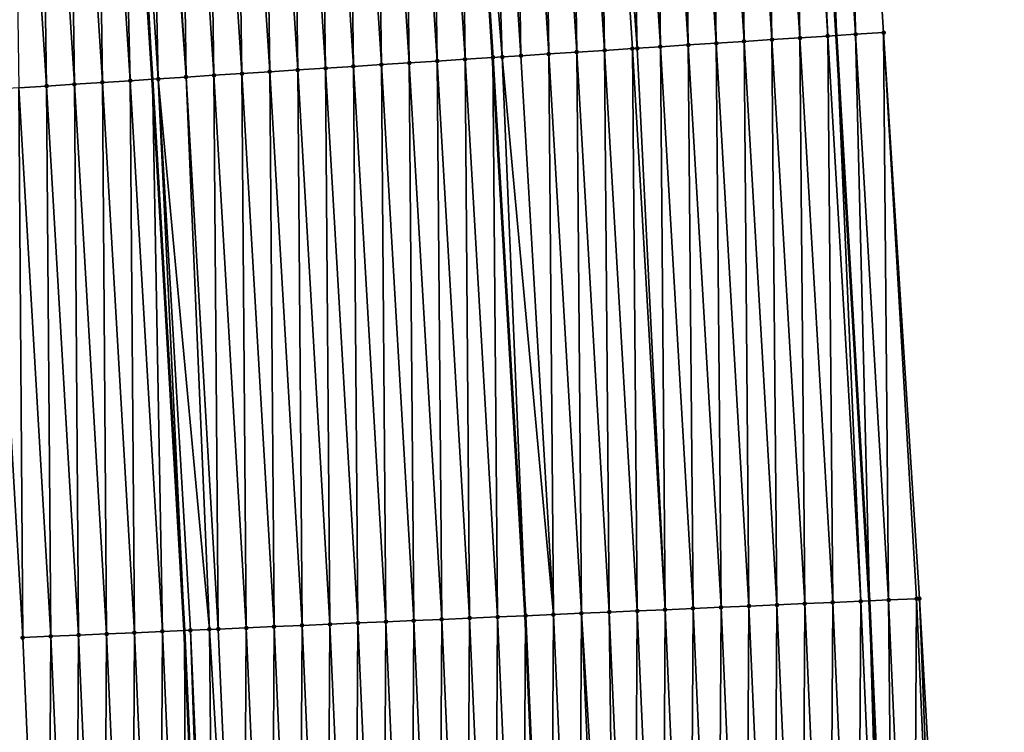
# Model space of a CAD drawing. Header units: feet. Extents: x 2017353 to 2024169, y 808050 to 818690.
# Tile 106 of 256: x 2023581 to 2023616, y 812214 to 812240. Entities that reach past the tile are written whole.
import ezdxf

# ---------------------------------------------------------------- set-up
doc = ezdxf.new("R2010")
doc.units = ezdxf.units.FT
doc.header["$MEASUREMENT"] = 0
for name, color, linetype, lineweight in [('EP_Travel Lane', 172, 'Continuous', 53), ('SB-Road Shots', 141, 'Continuous', 100), ('SB-Road X-Section', 40, 'Continuous', 13), ('STRIPING', 60, 'Continuous', 53)]:
    doc.layers.add(name, color=color, linetype=linetype, lineweight=lineweight)
doc.layers.add('I-77-MM15-17_SB-Surface-BORDER', color=7, linetype='Continuous')
doc.layers.add('I-77-MM15-17_SB-Surface-TIN', color=7, linetype='Continuous')

msp = doc.modelspace()

# ---------------------------------------------------------------- linework, layer by layer
at = {"layer": 'EP_Travel Lane'}
for points in [[(2023615.390982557, 812058.3895669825, 337.2709181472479), (2023615.521662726, 812078.3880571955, 337.4797927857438), (2023615.286402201, 812098.701519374, 337.6627465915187), (2023615.04314106, 812118.699675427, 337.8648728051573), (2023614.633574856, 812138.8353642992, 338.0557833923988), (2023614.017927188, 812158.8250433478, 338.2403496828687), (2023613.402278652, 812178.8147505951, 338.4217970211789), (2023612.550483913, 812198.9467799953, 338.5899144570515), (2023611.674647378, 812218.9270252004, 338.7417716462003), (2023610.496893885, 812239.1443300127, 338.870704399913), (2023609.212491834, 812259.1026814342, 338.9922201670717), (2023607.856383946, 812279.2341659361, 339.095827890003), (2023606.285826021, 812299.17227512, 339.16955680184), (2023604.715275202, 812319.1102940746, 339.2632418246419), (2023602.804801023, 812339.2496905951, 339.3351444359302), (2023600.78868313, 812359.1478796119, 339.3929724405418), (2023598.664505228, 812379.3047160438, 339.4274067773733), (2023596.284518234, 812399.1625808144, 339.4576431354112), (2023593.904532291, 812419.0204368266, 339.4952934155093)], [(2023591.170696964, 812058.5594678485, 335.6356436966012), (2023591.24069886, 812078.558743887, 335.802787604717), (2023590.949256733, 812098.2254836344, 335.9550659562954), (2023590.646565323, 812118.2226446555, 336.1343098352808), (2023590.18299847, 812138.0753860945, 336.3229891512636), (2023589.541933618, 812158.0643297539, 336.4997172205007), (2023588.900867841, 812178.0533022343, 336.6732575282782), (2023588.049492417, 812197.884587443, 336.8159315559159), (2023587.174470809, 812217.8649884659, 336.9497806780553), (2023586.024766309, 812237.5796889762, 337.068212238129), (2023584.74146798, 812257.538073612, 337.1968277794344), (2023583.407474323, 812277.316401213, 337.3117755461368), (2023581.836928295, 812297.2543593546, 337.4189355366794), (2023580.266375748, 812317.1924002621, 337.5077902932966), (2023578.399924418, 812336.8743287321, 337.5817082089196), (2023576.38377839, 812356.7723502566, 337.6787459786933), (2023574.314343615, 812376.3883062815, 337.7618776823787), (2023571.934358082, 812396.2461588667, 337.8023952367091), (2023569.554370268, 812416.1040304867, 337.8267481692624)]]:
    msp.add_polyline3d(points, dxfattribs=at)
at = {"layer": 'I-77-MM15-17_SB-Surface-BORDER', "color": 3, "linetype": 'Continuous', "lineweight": -3}
for points in [[(2023595.710380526, 812419.2367564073, 339.5904332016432), (2023599.120282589, 812399.502251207, 339.6247910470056), (2023601.378154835, 812379.6297664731, 339.5814270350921), (2023603.531515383, 812359.4149986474, 339.5531201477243), (2023605.032010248, 812339.466579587, 339.468644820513), (2023605.959653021, 812319.2079912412, 339.3345752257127), (2023607.392366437, 812299.2591708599, 339.2285266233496), (2023609.070187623, 812279.3294557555, 339.1669377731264), (2023610.913582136, 812259.2115489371, 339.0973106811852), (2023612.177203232, 812239.2519411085, 338.9606496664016), (2023613.457855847, 812219.0045636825, 338.836217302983), (2023614.598727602, 812199.0359194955, 338.6869011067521), (2023615.390042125, 812178.8769884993, 338.5125250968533), (2023615.708339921, 812158.8779661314, 338.3180487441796), (2023615.971326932, 812138.87720886, 338.1213896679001), (2023616.337367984, 812118.7251973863, 337.9325545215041), (2023616.273774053, 812098.7210212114, 337.7109132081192), (2023616.493850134, 812078.3814358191, 337.5247217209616), (2023616.201352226, 812058.384036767, 337.3095111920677)], [(2023585.545984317, 812058.5992766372, 335.2190771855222), (2023585.673340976, 812078.5980149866, 335.4042221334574), (2023585.285635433, 812098.1146283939, 335.565998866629), (2023584.881983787, 812118.1098175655, 335.7378330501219), (2023584.377123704, 812137.8948425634, 335.9208185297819), (2023583.742999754, 812157.8838756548, 336.1119947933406), (2023583.108873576, 812177.8729789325, 336.2954081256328), (2023582.260061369, 812197.6332875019, 336.4433505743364), (2023581.384213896, 812217.6136324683, 336.5801835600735), (2023580.240217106, 812237.2096686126, 336.6763622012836), (2023578.956372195, 812257.1679344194, 336.8207405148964), (2023577.629820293, 812276.8629698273, 336.9416185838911), (2023576.059282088, 812296.8008286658, 337.0707473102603), (2023573.803243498, 812316.6849356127, 337.1457806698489), (2023571.686494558, 812336.2204053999, 337.2172151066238), (2023569.743084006, 812356.1255611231, 337.3064645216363), (2023566.755057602, 812375.482855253, 337.310451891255), (2023564.375065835, 812395.3407598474, 337.3066493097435), (2023562.987987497, 812415.3175044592, 337.438716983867)]]:
    msp.add_polyline3d(points, dxfattribs=at)
at = {"layer": 'I-77-MM15-17_SB-Surface-TIN', "color": 128, "linetype": 'Continuous', "lineweight": -3}
for points in [[(2023609.181118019, 812239.0601762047, 338.7792263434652), (2023608.895227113, 812259.0823784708, 338.9723271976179), (2023607.897265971, 812259.0185529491, 338.9026362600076)], [(2023610.179080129, 812239.1239866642, 338.851766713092), (2023609.212491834, 812259.1026814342, 338.9922201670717), (2023608.895227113, 812259.0823784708, 338.9723271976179)], [(2023609.181118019, 812239.0601762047, 338.7792263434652), (2023610.179080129, 812239.1239866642, 338.851766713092), (2023608.895227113, 812259.0823784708, 338.9723271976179)], [(2023609.893185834, 812259.1462416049, 339.0349006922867), (2023609.212491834, 812259.1026814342, 338.9922201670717), (2023610.496893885, 812239.1443300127, 338.870704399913)], [(2023610.179080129, 812239.1239866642, 338.851766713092), (2023610.496893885, 812239.1443300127, 338.870704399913), (2023609.212491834, 812259.1026814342, 338.9922201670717)], [(2023611.177037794, 812239.1878662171, 338.9112323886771), (2023610.891144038, 812259.2101127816, 339.0959522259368), (2023609.893185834, 812259.1462416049, 339.0349006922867)], [(2023611.177037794, 812239.1878662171, 338.9112323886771), (2023609.893185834, 812259.1462416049, 339.0349006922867), (2023610.496893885, 812239.1443300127, 338.870704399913)], [(2023612.177203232, 812239.2519411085, 338.9606496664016), (2023610.913582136, 812259.2115489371, 339.0973106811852), (2023610.891144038, 812259.2101127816, 339.0959522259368)], [(2023611.177037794, 812239.1878662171, 338.9112323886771), (2023612.174991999, 812239.2517995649, 338.9605182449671), (2023610.891144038, 812259.2101127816, 339.0959522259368)], [(2023612.174991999, 812239.2517995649, 338.9605182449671), (2023612.177203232, 812239.2519411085, 338.9606496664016), (2023610.891144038, 812259.2101127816, 339.0959522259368)], [(2023604.191311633, 812238.7410591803, 338.4287728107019), (2023603.90541677, 812258.7633229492, 338.610231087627), (2023602.907454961, 812258.6995078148, 338.5385744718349)], [(2023605.189271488, 812238.8049046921, 338.4946801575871), (2023604.903378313, 812258.8271422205, 338.6811048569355), (2023603.90541677, 812258.7633229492, 338.610231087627)], [(2023604.191311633, 812238.7410591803, 338.4287728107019), (2023605.189271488, 812238.8049046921, 338.4946801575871), (2023603.90541677, 812258.7633229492, 338.610231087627)], [(2023606.187232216, 812238.8687366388, 338.5631544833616), (2023605.901339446, 812258.8909678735, 338.7507709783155), (2023604.903378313, 812258.8271422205, 338.6811048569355)], [(2023605.189271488, 812238.8049046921, 338.4946801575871), (2023606.187232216, 812238.8687366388, 338.5631544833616), (2023604.903378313, 812258.8271422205, 338.6811048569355)], [(2023607.185193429, 812238.9325610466, 338.6330553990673), (2023606.899302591, 812258.9547622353, 338.8263584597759), (2023605.901339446, 812258.8909678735, 338.7507709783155)], [(2023606.187232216, 812238.8687366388, 338.5631544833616), (2023607.185193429, 812238.9325610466, 338.6330553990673), (2023605.901339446, 812258.8909678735, 338.7507709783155)], [(2023608.183156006, 812238.9963642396, 338.7069708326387), (2023607.897265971, 812259.0185529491, 338.9026362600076), (2023606.899302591, 812258.9547622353, 338.8263584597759)], [(2023607.185193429, 812238.9325610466, 338.6330553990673), (2023608.183156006, 812238.9963642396, 338.7069708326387), (2023606.899302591, 812258.9547622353, 338.8263584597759)], [(2023608.183156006, 812238.9963642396, 338.7069708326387), (2023609.181118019, 812239.0601762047, 338.7792263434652), (2023607.897265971, 812259.0185529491, 338.9026362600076)], [(2023598.537451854, 812238.37957765, 338.0120387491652), (2023597.917644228, 812258.3804583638, 338.1753295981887), (2023596.919677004, 812258.3167274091, 338.0877434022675)], [(2023599.201502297, 812238.4219880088, 338.069642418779), (2023598.915608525, 812258.4442348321, 338.2543031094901), (2023597.917644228, 812258.3804583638, 338.1753295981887)], [(2023598.537451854, 812238.37957765, 338.0120387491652), (2023599.201502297, 812238.4219880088, 338.069642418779), (2023597.917644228, 812258.3804583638, 338.1753295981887)], [(2023600.19946542, 812238.4857827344, 338.1451601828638), (2023599.91357056, 812258.508046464, 338.3266225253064), (2023598.915608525, 812258.4442348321, 338.2543031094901)], [(2023599.201502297, 812238.4219880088, 338.069642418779), (2023600.19946542, 812238.4857827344, 338.1451601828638), (2023598.915608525, 812258.4442348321, 338.2543031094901)], [(2023601.197427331, 812238.5495962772, 338.2171171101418), (2023600.911532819, 812258.5718545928, 338.3996047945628), (2023599.91357056, 812258.508046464, 338.3266225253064)], [(2023600.19946542, 812238.4857827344, 338.1451601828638), (2023601.197427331, 812238.5495962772, 338.2171171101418), (2023599.91357056, 812258.508046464, 338.3266225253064)], [(2023602.195388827, 812238.6134162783, 338.2878519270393), (2023601.909493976, 812258.6356798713, 338.4693417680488), (2023600.911532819, 812258.5718545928, 338.3996047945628)], [(2023601.197427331, 812238.5495962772, 338.2171171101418), (2023602.195388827, 812238.6134162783, 338.2878519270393), (2023600.911532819, 812258.5718545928, 338.3996047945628)], [(2023603.365881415, 812238.6882527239, 338.3740158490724), (2023602.907454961, 812258.6995078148, 338.5385744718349), (2023601.909493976, 812258.6356798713, 338.4693417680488)], [(2023602.195388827, 812238.6134162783, 338.2878519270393), (2023603.193351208, 812238.6772225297, 338.3611886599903), (2023601.909493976, 812258.6356798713, 338.4693417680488)], [(2023603.193351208, 812238.6772225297, 338.3611886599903), (2023603.365881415, 812238.6882527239, 338.3740158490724), (2023601.909493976, 812258.6356798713, 338.4693417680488)], [(2023603.365881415, 812238.6882527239, 338.3740158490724), (2023604.191311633, 812238.7410591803, 338.4287728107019), (2023602.907454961, 812258.6995078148, 338.5385744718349)], [(2023593.213714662, 812238.0393580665, 337.5903438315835), (2023592.927825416, 812258.061534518, 337.7883160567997), (2023591.929863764, 812257.9977169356, 337.7171227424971)], [(2023594.211677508, 812238.103157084, 337.6650494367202), (2023593.925788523, 812258.125329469, 337.8637920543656), (2023592.927825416, 812258.061534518, 337.7883160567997)], [(2023593.213714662, 812238.0393580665, 337.5903438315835), (2023594.211677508, 812238.103157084, 337.6650494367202), (2023592.927825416, 812258.061534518, 337.7883160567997)], [(2023595.209642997, 812238.1669150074, 337.7475313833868), (2023594.923751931, 812258.1891197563, 337.9401505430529), (2023593.925788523, 812258.125329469, 337.8637920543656)], [(2023594.211677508, 812238.103157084, 337.6650494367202), (2023595.209642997, 812238.1669150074, 337.7475313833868), (2023593.925788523, 812258.125329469, 337.8637920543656)], [(2023596.20760809, 812238.2306791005, 337.8288458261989), (2023595.921715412, 812258.2529089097, 338.0167235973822), (2023594.923751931, 812258.1891197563, 337.9401505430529)], [(2023595.209642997, 812238.1669150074, 337.7475313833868), (2023596.20760809, 812238.2306791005, 337.8288458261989), (2023594.923751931, 812258.1891197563, 337.9401505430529)], [(2023597.205570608, 812238.2944832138, 337.902587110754), (2023596.919677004, 812258.3167274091, 338.0877434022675), (2023595.921715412, 812258.2529089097, 338.0167235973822)], [(2023596.20760809, 812238.2306791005, 337.8288458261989), (2023597.205570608, 812238.2944832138, 337.902587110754), (2023595.921715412, 812258.2529089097, 338.0167235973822)], [(2023597.205570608, 812238.2944832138, 337.902587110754), (2023598.203533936, 812238.3582747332, 337.9787116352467), (2023596.919677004, 812258.3167274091, 338.0877434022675)], [(2023598.537451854, 812238.37957765, 338.0120387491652), (2023596.919677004, 812258.3167274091, 338.0877434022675), (2023598.203533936, 812238.3582747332, 337.9787116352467)], [(2023587.225936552, 812237.6565800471, 337.139066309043), (2023586.940053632, 812257.6786581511, 337.3556440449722), (2023585.942089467, 812257.6148796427, 337.2770565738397)], [(2023588.223901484, 812237.7203466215, 337.2199112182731), (2023587.938016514, 812257.7424566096, 337.4304562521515), (2023586.940053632, 812257.6786581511, 337.3556440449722)], [(2023587.225936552, 812237.6565800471, 337.139066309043), (2023588.223901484, 812237.7203466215, 337.2199112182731), (2023586.940053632, 812257.6786581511, 337.3556440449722)], [(2023589.221865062, 812237.7841342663, 337.2967688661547), (2023588.93597834, 812257.806271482, 337.5021624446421), (2023587.938016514, 812257.7424566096, 337.4304562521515)], [(2023588.223901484, 812237.7203466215, 337.2199112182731), (2023589.221865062, 812237.7841342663, 337.2967688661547), (2023587.938016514, 812257.7424566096, 337.4304562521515)], [(2023590.219828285, 812237.8479274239, 337.3725833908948), (2023589.933941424, 812257.8700667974, 337.5775694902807), (2023588.93597834, 812257.806271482, 337.5021624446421)], [(2023589.221865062, 812237.7841342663, 337.2967688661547), (2023590.219828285, 812237.8479274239, 337.3725833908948), (2023588.93597834, 812257.806271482, 337.5021624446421)], [(2023591.21779119, 812237.9117255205, 337.4474632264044), (2023590.931903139, 812257.9338833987, 337.6489485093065), (2023589.933941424, 812257.8700667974, 337.5775694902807)], [(2023590.219828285, 812237.8479274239, 337.3725833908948), (2023591.21779119, 812237.9117255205, 337.4474632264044), (2023589.933941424, 812257.8700667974, 337.5775694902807)], [(2023592.215752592, 812237.9755469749, 337.5179230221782), (2023591.929863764, 812257.9977169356, 337.7171227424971), (2023590.931903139, 812257.9338833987, 337.6489485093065)], [(2023591.21779119, 812237.9117255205, 337.4474632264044), (2023592.215752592, 812237.9755469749, 337.5179230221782), (2023590.931903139, 812257.9338833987, 337.6489485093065)], [(2023592.215752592, 812237.9755469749, 337.5179230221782), (2023593.213714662, 812238.0393580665, 337.5903438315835), (2023591.929863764, 812257.9977169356, 337.7171227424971)], [(2023582.23613232, 812237.3374295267, 336.7949512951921), (2023581.950244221, 812257.3595881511, 336.9962876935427), (2023580.952285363, 812257.2957271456, 336.9333114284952)], [(2023583.234093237, 812237.4012585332, 336.8639819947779), (2023582.948205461, 812257.4234121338, 337.0662699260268), (2023581.950244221, 812257.3595881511, 336.9962876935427)], [(2023582.23613232, 812237.3374295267, 336.7949512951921), (2023583.234093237, 812237.4012585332, 336.8639819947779), (2023581.950244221, 812257.3595881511, 336.9962876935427)], [(2023584.232054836, 812237.4650769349, 336.9350194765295), (2023583.946168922, 812257.4872015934, 337.1427850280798), (2023582.948205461, 812257.4234121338, 337.0662699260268)], [(2023583.234093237, 812237.4012585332, 336.8639819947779), (2023584.232054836, 812237.4650769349, 336.9350194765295), (2023582.948205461, 812257.4234121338, 337.0662699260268)], [(2023585.230019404, 812237.5288491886, 337.0147896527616), (2023584.74146798, 812257.538073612, 337.1968277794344), (2023583.946168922, 812257.4872015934, 337.1427850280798)], [(2023584.232054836, 812237.4650769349, 336.9350194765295), (2023585.230019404, 812237.5288491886, 337.0147896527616), (2023583.946168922, 812257.4872015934, 337.1427850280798)], [(2023584.944129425, 812257.5510370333, 337.2105991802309), (2023584.74146798, 812257.538073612, 337.1968277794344), (2023586.024766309, 812237.5796889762, 337.068212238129)], [(2023585.230019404, 812237.5288491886, 337.0147896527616), (2023586.024766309, 812237.5796889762, 337.068212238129), (2023584.74146798, 812257.538073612, 337.1968277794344)], [(2023586.227979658, 812237.5926884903, 337.0818721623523), (2023585.805233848, 812257.6061297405, 337.2669672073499), (2023584.944129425, 812257.5510370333, 337.2105991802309)], [(2023586.227979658, 812237.5926884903, 337.0818721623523), (2023584.944129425, 812257.5510370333, 337.2105991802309), (2023586.024766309, 812237.5796889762, 337.068212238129)], [(2023587.225936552, 812237.6565800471, 337.139066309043), (2023585.942089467, 812257.6148796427, 337.2770565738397), (2023585.805233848, 812257.6061297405, 337.2669672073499)], [(2023586.227979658, 812237.5926884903, 337.0818721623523), (2023587.225936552, 812237.6565800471, 337.139066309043), (2023585.805233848, 812257.6061297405, 337.2669672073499)], [(2023582.23613232, 812237.3374295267, 336.7949512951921), (2023580.952285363, 812257.2957271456, 336.9333114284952), (2023581.238175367, 812237.2735388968, 336.7375817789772)], [(2023608.358872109, 812218.7832387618, 338.5073234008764), (2023608.183156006, 812238.9963642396, 338.7069708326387), (2023607.185193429, 812238.9325610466, 338.6330553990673)], [(2023609.357933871, 812218.826549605, 338.5798881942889), (2023609.181118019, 812239.0601762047, 338.7792263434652), (2023608.183156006, 812238.9963642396, 338.7069708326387)], [(2023608.358872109, 812218.7832387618, 338.5073234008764), (2023609.357933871, 812218.826549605, 338.5798881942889), (2023608.183156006, 812238.9963642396, 338.7069708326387)], [(2023610.35699618, 812218.8698479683, 338.654329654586), (2023610.179080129, 812239.1239866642, 338.851766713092), (2023609.181118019, 812239.0601762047, 338.7792263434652)], [(2023609.357933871, 812218.826549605, 338.5798881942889), (2023610.35699618, 812218.8698479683, 338.654329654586), (2023609.181118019, 812239.0601762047, 338.7792263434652)], [(2023611.356056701, 812218.9131871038, 338.7226399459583), (2023610.496893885, 812239.1443300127, 338.870704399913), (2023610.179080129, 812239.1239866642, 338.851766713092)], [(2023610.35699618, 812218.8698479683, 338.654329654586), (2023611.356056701, 812218.9131871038, 338.7226399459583), (2023610.179080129, 812239.1239866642, 338.851766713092)], [(2023611.177037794, 812239.1878662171, 338.9112323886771), (2023610.496893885, 812239.1443300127, 338.870704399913), (2023611.674647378, 812218.9270252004, 338.7417716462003)], [(2023611.356056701, 812218.9131871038, 338.7226399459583), (2023611.674647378, 812218.9270252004, 338.7417716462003), (2023610.496893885, 812239.1443300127, 338.870704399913)], [(2023612.355114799, 812218.9565815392, 338.782634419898), (2023612.174991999, 812239.2517995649, 338.9605182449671), (2023611.177037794, 812239.1878662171, 338.9112323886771)], [(2023612.355114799, 812218.9565815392, 338.782634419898), (2023611.177037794, 812239.1878662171, 338.9112323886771), (2023611.674647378, 812218.9270252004, 338.7417716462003)], [(2023613.354169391, 812219.0000559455, 338.8306031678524), (2023612.177203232, 812239.2519411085, 338.9606496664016), (2023612.174991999, 812239.2517995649, 338.9605182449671)], [(2023612.355114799, 812218.9565815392, 338.782634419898), (2023613.354169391, 812219.0000559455, 338.8306031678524), (2023612.174991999, 812239.2517995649, 338.9605182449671)], [(2023613.354169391, 812219.0000559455, 338.8306031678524), (2023613.457855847, 812219.0045636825, 338.836217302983), (2023612.177203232, 812239.2519411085, 338.9606496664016)], [(2023603.363569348, 812218.5665465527, 338.1652503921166), (2023603.193351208, 812238.6772225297, 338.3611886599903), (2023602.195388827, 812238.6134162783, 338.2878519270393)], [(2023604.362630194, 812218.6098782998, 338.2346717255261), (2023603.365881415, 812238.6882527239, 338.3740158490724), (2023603.193351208, 812238.6772225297, 338.3611886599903)], [(2023603.363569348, 812218.5665465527, 338.1652503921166), (2023604.362630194, 812218.6098782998, 338.2346717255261), (2023603.193351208, 812238.6772225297, 338.3611886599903)], [(2023604.362630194, 812218.6098782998, 338.2346717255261), (2023604.191311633, 812238.7410591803, 338.4287728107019), (2023603.365881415, 812238.6882527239, 338.3740158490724)], [(2023605.361690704, 812218.6532176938, 338.3029431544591), (2023605.189271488, 812238.8049046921, 338.4946801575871), (2023604.191311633, 812238.7410591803, 338.4287728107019)], [(2023604.362630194, 812218.6098782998, 338.2346717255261), (2023605.361690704, 812218.6532176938, 338.3029431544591), (2023604.191311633, 812238.7410591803, 338.4287728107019)], [(2023606.360751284, 812218.6965555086, 338.3714520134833), (2023606.187232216, 812238.8687366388, 338.5631544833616), (2023605.189271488, 812238.8049046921, 338.4946801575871)], [(2023605.361690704, 812218.6532176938, 338.3029431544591), (2023606.360751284, 812218.6965555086, 338.3714520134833), (2023605.189271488, 812238.8049046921, 338.4946801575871)], [(2023607.359811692, 812218.7398972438, 338.4393713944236), (2023607.185193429, 812238.9325610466, 338.6330553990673), (2023606.187232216, 812238.8687366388, 338.5631544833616)], [(2023606.360751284, 812218.6965555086, 338.3714520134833), (2023607.359811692, 812218.7398972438, 338.4393713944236), (2023606.187232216, 812238.8687366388, 338.5631544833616)], [(2023607.359811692, 812218.7398972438, 338.4393713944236), (2023608.358872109, 812218.7832387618, 338.5073234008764), (2023607.185193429, 812238.9325610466, 338.6330553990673)], [(2023597.36919416, 812218.3067868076, 337.714024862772), (2023597.205570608, 812238.2944832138, 337.902587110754), (2023596.20760809, 812238.2306791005, 337.8288458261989)], [(2023598.368257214, 812218.3500681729, 337.7910224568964), (2023598.203533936, 812238.3582747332, 337.9787116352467), (2023597.205570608, 812238.2944832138, 337.902587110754)], [(2023597.36919416, 812218.3067868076, 337.714024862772), (2023598.368257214, 812218.3500681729, 337.7910224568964), (2023597.205570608, 812238.2944832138, 337.902587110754)], [(2023598.537451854, 812238.37957765, 338.0120387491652), (2023598.203533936, 812238.3582747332, 337.9787116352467), (2023599.367321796, 812218.3933146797, 337.8732619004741)], [(2023598.368257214, 812218.3500681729, 337.7910224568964), (2023599.367321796, 812218.3933146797, 337.8732619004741), (2023598.203533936, 812238.3582747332, 337.9787116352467)], [(2023600.366385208, 812218.436587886, 337.9514864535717), (2023599.201502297, 812238.4219880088, 338.069642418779), (2023598.537451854, 812238.37957765, 338.0120387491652)], [(2023600.366385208, 812218.436587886, 337.9514864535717), (2023598.537451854, 812238.37957765, 338.0120387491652), (2023599.367321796, 812218.3933146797, 337.8732619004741)], [(2023600.366385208, 812218.436587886, 337.9514864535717), (2023600.19946542, 812238.4857827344, 338.1451601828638), (2023599.201502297, 812238.4219880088, 338.069642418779)], [(2023601.365447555, 812218.4798853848, 338.0260578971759), (2023601.197427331, 812238.5495962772, 338.2171171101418), (2023600.19946542, 812238.4857827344, 338.1451601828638)], [(2023600.366385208, 812218.436587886, 337.9514864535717), (2023601.365447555, 812218.4798853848, 338.0260578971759), (2023600.19946542, 812238.4857827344, 338.1451601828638)], [(2023602.36450878, 812218.5232084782, 338.0967805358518), (2023602.195388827, 812238.6134162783, 338.2878519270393), (2023601.197427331, 812238.5495962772, 338.2171171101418)], [(2023601.365447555, 812218.4798853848, 338.0260578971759), (2023602.36450878, 812218.5232084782, 338.0967805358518), (2023601.197427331, 812238.5495962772, 338.2171171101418)], [(2023602.36450878, 812218.5232084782, 338.0967805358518), (2023603.363569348, 812218.5665465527, 338.1652503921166), (2023602.195388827, 812238.6134162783, 338.2878519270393)], [(2023592.373880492, 812218.0903434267, 337.334533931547), (2023592.215752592, 812237.9755469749, 337.5179230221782), (2023591.21779119, 812237.9117255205, 337.4474632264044)], [(2023593.372942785, 812218.133642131, 337.4089241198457), (2023593.213714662, 812238.0393580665, 337.5903438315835), (2023592.215752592, 812237.9755469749, 337.5179230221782)], [(2023592.373880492, 812218.0903434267, 337.334533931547), (2023593.372942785, 812218.133642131, 337.4089241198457), (2023592.215752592, 812237.9755469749, 337.5179230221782)], [(2023594.372005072, 812218.1769410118, 337.4832877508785), (2023594.211677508, 812238.103157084, 337.6650494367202), (2023593.213714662, 812238.0393580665, 337.5903438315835)], [(2023593.372942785, 812218.133642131, 337.4089241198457), (2023594.372005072, 812218.1769410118, 337.4832877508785), (2023593.213714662, 812238.0393580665, 337.5903438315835)], [(2023595.371067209, 812218.2202432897, 337.5571405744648), (2023595.209642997, 812238.1669150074, 337.7475313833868), (2023594.211677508, 812238.103157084, 337.6650494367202)], [(2023594.372005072, 812218.1769410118, 337.4832877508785), (2023595.371067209, 812218.2202432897, 337.5571405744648), (2023594.211677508, 812238.103157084, 337.6650494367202)], [(2023596.370130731, 812218.2635140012, 337.6357402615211), (2023596.20760809, 812238.2306791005, 337.8288458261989), (2023595.209642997, 812238.1669150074, 337.7475313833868)], [(2023595.371067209, 812218.2202432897, 337.5571405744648), (2023596.370130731, 812218.2635140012, 337.6357402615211), (2023595.209642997, 812238.1669150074, 337.7475313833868)], [(2023596.370130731, 812218.2635140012, 337.6357402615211), (2023597.36919416, 812218.3067868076, 337.714024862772), (2023596.20760809, 812238.2306791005, 337.8288458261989)], [(2023586.379509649, 812217.8304845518, 336.8982151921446), (2023586.024766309, 812237.5796889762, 337.068212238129), (2023585.230019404, 812237.5288491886, 337.0147896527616)], [(2023586.227979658, 812237.5926884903, 337.0818721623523), (2023586.024766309, 812237.5796889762, 337.068212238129), (2023587.174470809, 812217.8649884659, 336.9497806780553)], [(2023586.379509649, 812217.8304845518, 336.8982151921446), (2023587.174470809, 812217.8649884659, 336.9497806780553), (2023586.024766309, 812237.5796889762, 337.068212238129)], [(2023588.058662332, 812217.9034419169, 336.995630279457), (2023587.225936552, 812237.6565800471, 337.139066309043), (2023586.227979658, 812237.5926884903, 337.0818721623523)], [(2023587.378569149, 812217.8738470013, 336.9630196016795), (2023586.227979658, 812237.5926884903, 337.0818721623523), (2023587.174470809, 812217.8649884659, 336.9497806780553)], [(2023587.378569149, 812217.8738470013, 336.9630196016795), (2023588.058662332, 812217.9034419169, 336.995630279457), (2023586.227979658, 812237.5926884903, 337.0818721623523)], [(2023588.37762699, 812217.9172472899, 337.0221338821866), (2023588.223901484, 812237.7203466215, 337.2199112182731), (2023587.225936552, 812237.6565800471, 337.139066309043)], [(2023588.058662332, 812217.9034419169, 336.995630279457), (2023588.37762699, 812217.9172472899, 337.0221338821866), (2023587.225936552, 812237.6565800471, 337.139066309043)], [(2023589.376691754, 812217.9604896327, 337.1049995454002), (2023589.221865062, 812237.7841342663, 337.2967688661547), (2023588.223901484, 812237.7203466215, 337.2199112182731)], [(2023588.37762699, 812217.9172472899, 337.0221338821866), (2023589.376691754, 812217.9604896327, 337.1049995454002), (2023588.223901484, 812237.7203466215, 337.2199112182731)], [(2023590.37575514, 812218.0037634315, 337.1831349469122), (2023590.219828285, 812237.8479274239, 337.3725833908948), (2023589.221865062, 812237.7841342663, 337.2967688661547)], [(2023589.376691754, 812217.9604896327, 337.1049995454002), (2023590.37575514, 812218.0037634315, 337.1831349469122), (2023589.221865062, 812237.7841342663, 337.2967688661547)], [(2023591.37481789, 812218.0470517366, 337.2590889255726), (2023591.21779119, 812237.9117255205, 337.4474632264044), (2023590.219828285, 812237.8479274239, 337.3725833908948)], [(2023590.37575514, 812218.0037634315, 337.1831349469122), (2023591.37481789, 812218.0470517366, 337.2590889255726), (2023590.219828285, 812237.8479274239, 337.3725833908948)], [(2023591.37481789, 812218.0470517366, 337.2590889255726), (2023592.373880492, 812218.0903434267, 337.334533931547), (2023591.21779119, 812237.9117255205, 337.4474632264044)], [(2023581.384213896, 812217.6136324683, 336.5801835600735), (2023581.238175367, 812237.2735388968, 336.7375817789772), (2023580.240217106, 812237.2096686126, 336.6763622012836)], [(2023582.383271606, 812217.6570357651, 336.6388454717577), (2023582.23613232, 812237.3374295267, 336.7949512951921), (2023581.238175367, 812237.2735388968, 336.7375817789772)], [(2023582.383271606, 812217.6570357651, 336.6388454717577), (2023581.238175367, 812237.2735388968, 336.7375817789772), (2023581.384213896, 812217.6136324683, 336.5801835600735)], [(2023583.382328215, 812217.7004641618, 336.6937329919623), (2023583.234093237, 812237.4012585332, 336.8639819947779), (2023582.23613232, 812237.3374295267, 336.7949512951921)], [(2023583.382328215, 812217.7004641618, 336.6937329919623), (2023582.23613232, 812237.3374295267, 336.7949512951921), (2023582.383271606, 812217.6570357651, 336.6388454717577)], [(2023584.381388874, 812217.743800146, 336.7625171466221), (2023584.232054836, 812237.4650769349, 336.9350194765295), (2023583.234093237, 812237.4012585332, 336.8639819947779)], [(2023583.382328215, 812217.7004641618, 336.6937329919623), (2023584.381388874, 812217.743800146, 336.7625171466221), (2023583.234093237, 812237.4012585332, 336.8639819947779)], [(2023585.380445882, 812217.787219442, 336.8187731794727), (2023585.230019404, 812237.5288491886, 337.0147896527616), (2023584.232054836, 812237.4650769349, 336.9350194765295)], [(2023584.381388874, 812217.743800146, 336.7625171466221), (2023585.380445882, 812217.787219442, 336.8187731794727), (2023584.232054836, 812237.4650769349, 336.9350194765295)], [(2023585.380445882, 812217.787219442, 336.8187731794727), (2023586.379509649, 812217.8304845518, 336.8982151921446), (2023585.230019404, 812237.5288491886, 337.0147896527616)], [(2023611.23283961, 812198.889595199, 338.5036522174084), (2023611.356056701, 812218.9131871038, 338.7226399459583), (2023610.35699618, 812218.8698479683, 338.654329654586)], [(2023611.23283961, 812198.889595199, 338.5036522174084), (2023612.231900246, 812198.9329317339, 338.5723542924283), (2023611.356056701, 812218.9131871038, 338.7226399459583)], [(2023612.231900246, 812198.9329317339, 338.5723542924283), (2023611.674647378, 812218.9270252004, 338.7417716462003), (2023611.356056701, 812218.9131871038, 338.7226399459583)], [(2023612.355114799, 812218.9565815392, 338.782634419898), (2023611.674647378, 812218.9270252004, 338.7417716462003), (2023612.550483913, 812198.9467799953, 338.5899144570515)], [(2023612.231900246, 812198.9329317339, 338.5723542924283), (2023612.550483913, 812198.9467799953, 338.5899144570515), (2023611.674647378, 812218.9270252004, 338.7417716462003)], [(2023613.230956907, 812198.9763589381, 338.6274217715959), (2023613.354169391, 812219.0000559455, 338.8306031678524), (2023612.355114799, 812218.9565815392, 338.782634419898)], [(2023613.230956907, 812198.9763589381, 338.6274217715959), (2023612.355114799, 812218.9565815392, 338.782634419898), (2023612.550483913, 812198.9467799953, 338.5899144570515)], [(2023613.230956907, 812198.9763589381, 338.6274217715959), (2023614.230008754, 812199.0198959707, 338.6659736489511), (2023613.354169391, 812219.0000559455, 338.8306031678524)], [(2023614.230008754, 812199.0198959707, 338.6659736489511), (2023613.457855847, 812219.0045636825, 338.836217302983), (2023613.354169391, 812219.0000559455, 338.8306031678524)], [(2023614.230008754, 812199.0198959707, 338.6659736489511), (2023614.598727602, 812199.0359194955, 338.6869011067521), (2023613.457855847, 812219.0045636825, 338.836217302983)], [(2023603.24035611, 812198.5428667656, 337.9594726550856), (2023603.363569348, 812218.5665465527, 338.1652503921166), (2023602.36450878, 812218.5232084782, 338.0967805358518)], [(2023603.24035611, 812198.5428667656, 337.9594726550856), (2023604.239416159, 812198.5862166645, 338.0261650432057), (2023603.363569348, 812218.5665465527, 338.1652503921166)], [(2023604.239416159, 812198.5862166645, 338.0261650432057), (2023604.362630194, 812218.6098782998, 338.2346717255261), (2023603.363569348, 812218.5665465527, 338.1652503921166)], [(2023604.239416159, 812198.5862166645, 338.0261650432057), (2023605.238475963, 812198.6295721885, 338.0920115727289), (2023604.362630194, 812218.6098782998, 338.2346717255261)], [(2023605.238475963, 812198.6295721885, 338.0920115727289), (2023605.361690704, 812218.6532176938, 338.3029431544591), (2023604.362630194, 812218.6098782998, 338.2346717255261)], [(2023605.238475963, 812198.6295721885, 338.0920115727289), (2023606.237535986, 812198.6729226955, 338.1586125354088), (2023605.361690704, 812218.6532176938, 338.3029431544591)], [(2023606.237535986, 812198.6729226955, 338.1586125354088), (2023606.360751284, 812218.6965555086, 338.3714520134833), (2023605.361690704, 812218.6532176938, 338.3029431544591)], [(2023606.237535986, 812198.6729226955, 338.1586125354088), (2023607.236595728, 812198.7162796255, 338.2242476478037), (2023606.360751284, 812218.6965555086, 338.3714520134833)], [(2023607.236595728, 812198.7162796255, 338.2242476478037), (2023607.359811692, 812218.7398972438, 338.4393713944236), (2023606.360751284, 812218.6965555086, 338.3714520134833)], [(2023607.236595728, 812198.7162796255, 338.2242476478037), (2023608.235655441, 812198.7596371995, 338.2897858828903), (2023607.359811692, 812218.7398972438, 338.4393713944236)], [(2023608.235655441, 812198.7596371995, 338.2897858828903), (2023608.358872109, 812218.7832387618, 338.5073234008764), (2023607.359811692, 812218.7398972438, 338.4393713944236)], [(2023608.235655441, 812198.7596371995, 338.2897858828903), (2023609.234715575, 812198.802985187, 338.3567657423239), (2023608.358872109, 812218.7832387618, 338.5073234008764)], [(2023609.234715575, 812198.802985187, 338.3567657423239), (2023609.357933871, 812218.826549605, 338.5798881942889), (2023608.358872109, 812218.7832387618, 338.5073234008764)], [(2023609.234715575, 812198.802985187, 338.3567657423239), (2023610.233776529, 812198.8463144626, 338.426559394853), (2023609.357933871, 812218.826549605, 338.5798881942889)], [(2023610.233776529, 812198.8463144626, 338.426559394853), (2023610.35699618, 812218.8698479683, 338.654329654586), (2023609.357933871, 812218.826549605, 338.5798881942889)], [(2023610.233776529, 812198.8463144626, 338.426559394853), (2023611.23283961, 812198.889595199, 338.5036522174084), (2023610.35699618, 812218.8698479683, 338.654329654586)], [(2023595.247853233, 812198.1965803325, 337.3488265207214), (2023595.371067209, 812218.2202432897, 337.5571405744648), (2023594.372005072, 812218.1769410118, 337.4832877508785)], [(2023595.247853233, 812198.1965803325, 337.3488265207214), (2023596.246915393, 812198.2398821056, 337.4227559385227), (2023595.371067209, 812218.2202432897, 337.5571405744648)], [(2023596.246915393, 812198.2398821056, 337.4227559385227), (2023596.370130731, 812218.2635140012, 337.6357402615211), (2023595.371067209, 812218.2202432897, 337.5571405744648)], [(2023596.246915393, 812198.2398821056, 337.4227559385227), (2023597.245978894, 812198.2831532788, 337.5012868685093), (2023596.370130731, 812218.2635140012, 337.6357402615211)], [(2023597.245978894, 812198.2831532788, 337.5012868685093), (2023597.36919416, 812218.3067868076, 337.714024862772), (2023596.370130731, 812218.2635140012, 337.6357402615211)], [(2023597.245978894, 812198.2831532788, 337.5012868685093), (2023598.245042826, 812198.3264146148, 337.5812970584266), (2023597.36919416, 812218.3067868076, 337.714024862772)], [(2023598.245042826, 812198.3264146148, 337.5812970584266), (2023598.368257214, 812218.3500681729, 337.7910224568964), (2023597.36919416, 812218.3067868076, 337.714024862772)], [(2023598.245042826, 812198.3264146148, 337.5812970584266), (2023599.244106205, 812198.3696885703, 337.6594095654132), (2023598.368257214, 812218.3500681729, 337.7910224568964)], [(2023599.244106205, 812198.3696885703, 337.6594095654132), (2023599.367321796, 812218.3933146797, 337.8732619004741), (2023598.368257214, 812218.3500681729, 337.7910224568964)], [(2023599.244106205, 812198.3696885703, 337.6594095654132), (2023600.243167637, 812198.4130069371, 337.7308436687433), (2023599.367321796, 812218.3933146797, 337.8732619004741)], [(2023600.366385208, 812218.436587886, 337.9514864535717), (2023599.367321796, 812218.3933146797, 337.8732619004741), (2023600.243167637, 812198.4130069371, 337.7308436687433)], [(2023601.242233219, 812198.4562306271, 337.8165149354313), (2023600.366385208, 812218.436587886, 337.9514864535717), (2023600.243167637, 812198.4130069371, 337.7308436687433)], [(2023601.242233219, 812198.4562306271, 337.8165149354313), (2023601.365447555, 812218.4798853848, 338.0260578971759), (2023600.366385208, 812218.436587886, 337.9514864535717)], [(2023601.242233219, 812198.4562306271, 337.8165149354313), (2023602.241295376, 812198.4995324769, 337.8904328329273), (2023601.365447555, 812218.4798853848, 338.0260578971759)], [(2023602.610015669, 812198.515523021, 337.9163198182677), (2023602.36450878, 812218.5232084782, 338.0967805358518), (2023601.365447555, 812218.4798853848, 338.0260578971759)], [(2023602.241295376, 812198.4995324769, 337.8904328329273), (2023602.610015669, 812198.515523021, 337.9163198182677), (2023601.365447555, 812218.4798853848, 338.0260578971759)], [(2023602.610015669, 812198.515523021, 337.9163198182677), (2023603.24035611, 812198.5428667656, 337.9594726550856), (2023602.36450878, 812218.5232084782, 338.0967805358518)], [(2023587.255358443, 812197.8501094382, 336.7659190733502), (2023587.174470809, 812217.8649884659, 336.9497806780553), (2023586.379509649, 812217.8304845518, 336.8982151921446)], [(2023587.378569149, 812217.8738470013, 336.9630196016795), (2023587.174470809, 812217.8649884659, 336.9497806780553), (2023588.049492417, 812197.884587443, 336.8159315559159)], [(2023587.255358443, 812197.8501094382, 336.7659190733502), (2023588.049492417, 812197.884587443, 336.8159315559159), (2023587.174470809, 812217.8649884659, 336.9497806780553)], [(2023588.254417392, 812197.893484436, 336.828837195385), (2023588.058662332, 812217.9034419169, 336.995630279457), (2023587.378569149, 812217.8738470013, 336.9630196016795)], [(2023588.254417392, 812197.893484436, 336.828837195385), (2023587.378569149, 812217.8738470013, 336.9630196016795), (2023588.049492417, 812197.884587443, 336.8159315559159)], [(2023589.25347702, 812197.9368439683, 336.8940809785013), (2023588.37762699, 812217.9172472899, 337.0221338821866), (2023588.058662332, 812217.9034419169, 336.995630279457)], [(2023588.254417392, 812197.893484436, 336.828837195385), (2023589.25347702, 812197.9368439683, 336.8940809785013), (2023588.058662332, 812217.9034419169, 336.995630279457)], [(2023589.25347702, 812197.9368439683, 336.8940809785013), (2023589.376691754, 812217.9604896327, 337.1049995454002), (2023588.37762699, 812217.9172472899, 337.0221338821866)], [(2023589.25347702, 812197.9368439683, 336.8940809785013), (2023590.252541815, 812197.9800856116, 336.9770524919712), (2023589.376691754, 812217.9604896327, 337.1049995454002)], [(2023590.252541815, 812197.9800856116, 336.9770524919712), (2023590.37575514, 812218.0037634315, 337.1831349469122), (2023589.376691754, 812217.9604896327, 337.1049995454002)], [(2023590.252541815, 812197.9800856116, 336.9770524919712), (2023591.251604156, 812198.0233832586, 337.0516023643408), (2023590.37575514, 812218.0037634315, 337.1831349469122)], [(2023591.251604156, 812198.0233832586, 337.0516023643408), (2023591.37481789, 812218.0470517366, 337.2590889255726), (2023590.37575514, 812218.0037634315, 337.1831349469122)], [(2023591.251604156, 812198.0233832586, 337.0516023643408), (2023592.250666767, 812198.0666747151, 337.1270831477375), (2023591.37481789, 812218.0470517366, 337.2590889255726)], [(2023592.250666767, 812198.0666747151, 337.1270831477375), (2023592.373880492, 812218.0903434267, 337.334533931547), (2023591.37481789, 812218.0470517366, 337.2590889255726)], [(2023592.250666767, 812198.0666747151, 337.1270831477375), (2023593.24972909, 812198.1099727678, 337.2015720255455), (2023592.373880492, 812218.0903434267, 337.334533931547)], [(2023593.24972909, 812198.1099727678, 337.2015720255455), (2023593.372942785, 812218.133642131, 337.4089241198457), (2023592.373880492, 812218.0903434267, 337.334533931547)], [(2023593.24972909, 812198.1099727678, 337.2015720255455), (2023594.248791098, 812198.153278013, 337.274979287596), (2023593.372942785, 812218.133642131, 337.4089241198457)], [(2023594.248791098, 812198.153278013, 337.274979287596), (2023594.372005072, 812218.1769410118, 337.4832877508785), (2023593.372942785, 812218.133642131, 337.4089241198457)], [(2023594.248791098, 812198.153278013, 337.274979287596), (2023595.247853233, 812198.1965803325, 337.3488265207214), (2023594.372005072, 812218.1769410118, 337.4832877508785)], [(2023582.260061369, 812197.6332875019, 336.4433505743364), (2023582.383271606, 812217.6570357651, 336.6388454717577), (2023581.384213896, 812217.6136324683, 336.5801835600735)], [(2023583.25911836, 812197.6767071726, 336.4995509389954), (2023582.383271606, 812217.6570357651, 336.6388454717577), (2023582.260061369, 812197.6332875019, 336.4433505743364)], [(2023583.25911836, 812197.6767071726, 336.4995509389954), (2023583.382328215, 812217.7004641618, 336.6937329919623), (2023582.383271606, 812217.6570357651, 336.6388454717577)], [(2023584.258175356, 812197.7201267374, 336.5557672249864), (2023583.382328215, 812217.7004641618, 336.6937329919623), (2023583.25911836, 812197.6767071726, 336.4995509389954)], [(2023584.258175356, 812197.7201267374, 336.5557672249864), (2023584.381388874, 812217.743800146, 336.7625171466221), (2023583.382328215, 812217.7004641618, 336.6937329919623)], [(2023584.258175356, 812197.7201267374, 336.5557672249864), (2023585.257236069, 812197.7634615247, 336.6247320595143), (2023584.381388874, 812217.743800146, 336.7625171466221)], [(2023585.257236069, 812197.7634615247, 336.6247320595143), (2023585.380445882, 812217.787219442, 336.8187731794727), (2023584.381388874, 812217.743800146, 336.7625171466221)], [(2023585.257236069, 812197.7634615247, 336.6247320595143), (2023586.256294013, 812197.8068594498, 336.6842024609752), (2023585.380445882, 812217.787219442, 336.8187731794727)], [(2023586.256294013, 812197.8068594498, 336.6842024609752), (2023586.379509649, 812217.8304845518, 336.8982151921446), (2023585.380445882, 812217.787219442, 336.8187731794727)], [(2023586.256294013, 812197.8068594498, 336.6842024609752), (2023587.255358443, 812197.8501094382, 336.7659190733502), (2023586.379509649, 812217.8304845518, 336.8982151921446)]]:
    msp.add_3dface(points, dxfattribs=at)
at = {"layer": 'SB-Road Shots', "lineweight": 100}
for p in [(2023608.183156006, 812238.9963642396, 338.7069708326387), (2023609.181118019, 812239.0601762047, 338.7792263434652), (2023610.179080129, 812239.1239866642, 338.851766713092), (2023611.177037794, 812239.1878662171, 338.9112323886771), (2023612.174991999, 812239.2517995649, 338.9605182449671), (2023612.177203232, 812239.2519411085, 338.9606496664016), (2023603.193351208, 812238.6772225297, 338.3611886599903), (2023603.365881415, 812238.6882527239, 338.3740158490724), (2023604.191311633, 812238.7410591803, 338.4287728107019), (2023605.189271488, 812238.8049046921, 338.4946801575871), (2023606.187232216, 812238.8687366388, 338.5631544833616), (2023607.185193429, 812238.9325610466, 338.6330553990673), (2023597.205570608, 812238.2944832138, 337.902587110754), (2023598.203533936, 812238.3582747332, 337.9787116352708), (2023598.537451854, 812238.37957765, 338.0120387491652), (2023599.201502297, 812238.4219880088, 338.069642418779), (2023600.19946542, 812238.4857827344, 338.1451601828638), (2023601.197427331, 812238.5495962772, 338.2171171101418), (2023602.195388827, 812238.6134162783, 338.2878519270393), (2023592.215752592, 812237.9755469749, 337.5179230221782), (2023593.213714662, 812238.0393580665, 337.5903438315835), (2023594.211677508, 812238.103157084, 337.6650494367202), (2023595.209642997, 812238.1669150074, 337.7475313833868), (2023596.20760809, 812238.2306791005, 337.8288458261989), (2023586.227979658, 812237.5926884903, 337.0818721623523), (2023587.225936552, 812237.6565800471, 337.139066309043), (2023588.223901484, 812237.7203466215, 337.2199112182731), (2023589.221865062, 812237.7841342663, 337.2967688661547), (2023590.219828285, 812237.8479274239, 337.3725833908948), (2023591.21779119, 812237.9117255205, 337.4474632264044), (2023582.23613232, 812237.3374295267, 336.7949512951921), (2023583.234093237, 812237.4012585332, 336.8639819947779), (2023584.232054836, 812237.4650769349, 336.9350194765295), (2023585.230019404, 812237.5288491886, 337.0147896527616), (2023611.356056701, 812218.9131871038, 338.7226399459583), (2023612.355114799, 812218.9565815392, 338.782634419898), (2023613.354169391, 812219.0000559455, 338.8306031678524), (2023613.457855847, 812219.0045636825, 338.836217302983), (2023603.363569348, 812218.5665465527, 338.1652503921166), (2023604.362630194, 812218.6098782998, 338.2346717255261), (2023605.361690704, 812218.6532176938, 338.3029431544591), (2023606.360751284, 812218.6965555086, 338.3714520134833), (2023607.359811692, 812218.7398972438, 338.4393713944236), (2023608.358872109, 812218.7832387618, 338.5073234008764), (2023609.357933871, 812218.826549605, 338.5798881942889), (2023610.35699618, 812218.8698479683, 338.654329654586), (2023595.371067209, 812218.2202432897, 337.5571405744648), (2023596.370130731, 812218.2635140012, 337.6357402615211), (2023597.36919416, 812218.3067868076, 337.714024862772), (2023598.368257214, 812218.3500681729, 337.7910224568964), (2023599.367321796, 812218.3933146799, 337.8732619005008), (2023600.366385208, 812218.436587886, 337.9514864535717), (2023601.365447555, 812218.4798853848, 338.0260578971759), (2023602.36450878, 812218.5232084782, 338.0967805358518), (2023587.378569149, 812217.8738470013, 336.9630196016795), (2023588.058662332, 812217.9034419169, 336.995630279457), (2023588.37762699, 812217.9172472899, 337.0221338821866), (2023589.376691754, 812217.9604896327, 337.1049995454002), (2023590.37575514, 812218.0037634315, 337.1831349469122), (2023591.37481789, 812218.0470517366, 337.2590889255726), (2023592.373880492, 812218.0903434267, 337.334533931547), (2023593.372942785, 812218.133642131, 337.4089241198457), (2023594.372005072, 812218.1769410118, 337.4832877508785), (2023581.384213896, 812217.6136324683, 336.5801835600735), (2023582.383271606, 812217.6570357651, 336.6388454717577), (2023583.382328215, 812217.7004641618, 336.6937329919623), (2023584.381388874, 812217.743800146, 336.7625171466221), (2023585.380445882, 812217.787219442, 336.8187731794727), (2023586.379509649, 812217.8304845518, 336.8982151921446)]:
    msp.add_point(p, dxfattribs=at)
at = {"layer": 'SB-Road X-Section', "extrusion": (-0.06419289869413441, 0.9979234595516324, 0.005295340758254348), "elevation": 680652.8677054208, "flags": 128}
msp.add_lwpolyline([(-2071579.101079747, -3265.374004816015), (-2071579.098863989, -3265.374136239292), (-2071578.098863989, -3265.4234227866), (-2071577.098863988, -3265.48288929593), (-2071576.098863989, -3265.555430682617), (-2071575.098863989, -3265.62768720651), (-2071574.098863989, -3265.701603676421), (-2071573.098863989, -3265.77150557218), (-2071572.098863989, -3265.839980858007), (-2071571.098863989, -3265.905889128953), (-2071570.271746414, -3265.960646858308), (-2071570.098863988, -3265.973474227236), (-2071569.098863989, -3266.046811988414), (-2071568.098863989, -3266.117547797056), (-2071567.098863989, -3266.189505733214), (-2071566.098863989, -3266.265024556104), (-2071565.4334607, -3266.322629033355), (-2071565.098863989, -3266.355956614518), (-2071564.098863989, -3266.432082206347), (-2071563.098863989, -3266.5058245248), (-2071562.098863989, -3266.587140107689), (-2071561.098863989, -3266.669623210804), (-2071560.098863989, -3266.744329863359), (-2071559.098863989, -3266.816751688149), (-2071558.098863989, -3266.887212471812), (-2071557.098863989, -3266.962093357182), (-2071556.098863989, -3267.037908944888), (-2071555.098863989, -3267.114767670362), (-2071554.098863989, -3267.195613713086), (-2071553.098863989, -3267.252808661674), (-2071552.098863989, -3267.319892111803), (-2071551.098863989, -3267.399663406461), (-2071550.098863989, -3267.470701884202), (-2071549.098863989, -3267.53973355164), (-2071548.098863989, -3267.59710387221), (-2071547.098863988, -3267.658324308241)], dxfattribs=at)
at = {"layer": 'SB-Road X-Section', "extrusion": (-0.04379242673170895, 0.9990184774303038, 0.006656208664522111), "elevation": 722805.1045572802, "flags": 128}
msp.add_lwpolyline([(-2057241.850494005, -4472.404458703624), (-2057241.746709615, -4472.410072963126), (-2057240.746709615, -4472.458042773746), (-2057239.746709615, -4472.51803857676), (-2057238.746709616, -4472.586350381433), (-2057237.746709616, -4472.660793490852), (-2057236.746709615, -4472.733359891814), (-2057235.746709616, -4472.801313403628), (-2057234.746709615, -4472.869234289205), (-2057233.746709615, -4472.937744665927), (-2057232.746709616, -4473.006017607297), (-2057231.746709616, -4473.075440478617), (-2057230.746709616, -4473.143911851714), (-2057229.746709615, -4473.214636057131), (-2057228.746709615, -4473.289209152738), (-2057227.746709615, -4473.367435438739), (-2057226.746709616, -4473.449676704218), (-2057225.746709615, -4473.526676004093), (-2057224.746709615, -4473.604962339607), (-2057223.746709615, -4473.683563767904), (-2057222.746709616, -4473.757418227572), (-2057221.746709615, -4473.831783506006), (-2057220.746709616, -4473.906175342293), (-2057219.746709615, -4473.98162201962), (-2057218.746709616, -4474.057577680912), (-2057217.746709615, -4474.135714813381), (-2057216.746709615, -4474.218582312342), (-2057216.427446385, -4474.245086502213), (-2057215.746709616, -4474.277697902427), (-2057214.746709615, -4474.342503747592), (-2057213.746709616, -4474.421947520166), (-2057212.746709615, -4474.478204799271), (-2057211.746709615, -4474.546990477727), (-2057210.746709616, -4474.60187921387), (-2057209.746709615, -4474.66054242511)], dxfattribs=at)
at = {"layer": 'STRIPING'}
msp.add_polyline3d([(2023603.545541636, 812058.4724493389, 336.4932108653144), (2023603.672897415, 812078.4710494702, 336.6928067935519), (2023603.282203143, 812098.4663179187, 336.8650352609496), (2023602.878554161, 812118.4613751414, 337.0516232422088), (2023602.368452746, 812138.453611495, 337.2446372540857), (2023601.734323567, 812158.442809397, 337.4175843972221), (2023601.10019761, 812178.4319057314, 337.6017657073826), (2023600.243167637, 812198.4130069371, 337.7308436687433), (2023599.367321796, 812218.3933146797, 337.8732619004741), (2023598.203533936, 812238.3582747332, 337.9787116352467), (2023596.919677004, 812258.3167274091, 338.0877434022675), (2023595.57468292, 812278.2707830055, 338.2018651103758), (2023594.004135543, 812298.2087582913, 338.3052208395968), (2023592.433578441, 812318.1468570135, 338.3812763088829), (2023590.597084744, 812338.0614936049, 338.4586050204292), (2023588.653669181, 812357.9667006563, 338.5355092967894), (2023586.613127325, 812377.8613146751, 338.6134616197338), (2023584.233139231, 812397.7191886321, 338.6358276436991), (2023581.853152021, 812417.5770552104, 338.6644771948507)], dxfattribs=at)

doc.saveas('drawing.dxf')
